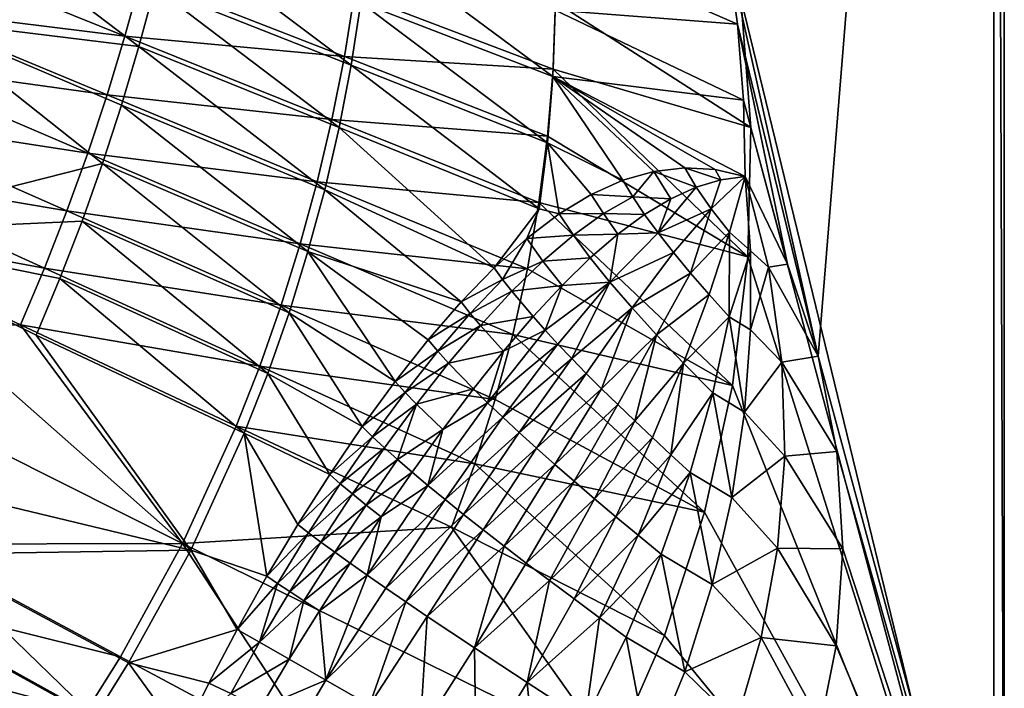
# Model space of a CAD drawing. Header units: metres. Extents: x -1651 to 0, y -1070 to 0.
# Tile 18 of 21: x -281 to 0, y -749 to -558. Entities that reach past the tile are written whole.
import ezdxf

# ---------------------------------------------------------------- set-up
doc = ezdxf.new("R2010")
doc.units = ezdxf.units.M

msp = doc.modelspace()

# ---------------------------------------------------------------- linework, layer by layer
at = {"layer": 'None'}
for points in [[(-79.13913, -537.831116), (-53.12458, -654.122498), (0, 0)], [(0, 0), (-53.12458, -654.122498), (0, -850)], [(0, 0, -45), (0, -850, -45), (-3, -3, -45)], [(0, -850), (0, -850, -45), (0, 0)], [(0, -850, -45), (0, 0, -45), (0, 0)], [(-3, -848.547241, -3), (-75.179558, -551.954224, -3), (-3, -3, -3)], [(-3, -3, -3), (-3, -3, -45), (-3, -848.547241, -3)], [(-3, -3, -45), (-3, -848.547241, -45), (-3, -848.547241, -3)], [(0, -850, -45), (-3, -848.547241, -45), (-3, -3, -45)], [(-297.790405, -527.230835, -388.75885), (-309.168915, -558.158081, -389.226135), (-246.962448, -565.736816, -292.612457)], [(-297.790405, -527.230835, -388.75885), (-246.962448, -565.736816, -292.612457), (-242.47699, -548.895752, -292.612457)], [(-242.47699, -548.895752, -292.612457), (-186.421982, -571.047729, -195.074982), (-238.461029, -531.974792, -292.612457)], [(-238.461029, -531.974792, -292.612457), (-186.421982, -571.047729, -195.074982), (-183.645599, -553.14209, -195.074982)], [(-181.534012, -535.202698, -195.074982), (-183.645599, -553.14209, -195.074982), (-128.830154, -574.309448, -97.537491)], [(-181.534012, -535.202698, -195.074982), (-128.830154, -574.309448, -97.537491), (-128.151611, -555.412109, -97.537491)], [(-79.13913, -537.831116), (-128.329742, -536.548767, -97.537491), (-76.171181, -559.387146)], [(-128.329742, -536.548767, -97.537491), (-128.151611, -555.412109, -97.537491), (-76.171181, -559.387146)], [(-315.602234, -554.773071, -406), (-309.661865, -539.102539, -406), (-250.951294, -562.796692, -305.651764)], [(-250.951294, -562.796692, -305.651764), (-309.661865, -539.102539, -406), (-246.314392, -545.934448, -305.624207)], [(-79.13913, -537.831116), (-76.171181, -559.387146), (-53.12458, -654.122498)], [(-246.314392, -545.934448, -305.624207), (-188.335114, -568.593323, -204.695099), (-250.951294, -562.796692, -305.651764)], [(-185.446945, -550.583191, -204.65892), (-188.335114, -568.593323, -204.695099), (-246.314392, -545.934448, -305.624207)], [(-242.47699, -548.895752, -292.612457), (-246.962448, -565.736816, -292.612457), (-189.862198, -588.889404, -195.074982)], [(-242.47699, -548.895752, -292.612457), (-189.862198, -588.889404, -195.074982), (-186.421982, -571.047729, -195.074982)], [(-185.446945, -550.583191, -204.65892), (-128.78656, -572.220825, -103.719193), (-188.335114, -568.593323, -204.695099)], [(-128.067749, -553.123962, -103.671188), (-128.78656, -572.220825, -103.719193), (-185.446945, -550.583191, -204.65892)], [(-183.645599, -553.14209, -195.074982), (-186.421982, -571.047729, -195.074982), (-130.366974, -593.199707, -97.537491)], [(-183.645599, -553.14209, -195.074982), (-130.366974, -593.199707, -97.537491), (-128.830154, -574.309448, -97.537491)], [(-128.78656, -572.220825, -103.719193), (-128.067749, -553.123962, -103.671188), (-72.377548, -588.828552, -3)], [(-72.377548, -588.828552, -3), (-128.067749, -553.123962, -103.671188), (-75.179558, -551.954224, -3)], [(-72.377548, -588.828552, -3), (-75.179558, -551.954224, -3), (-3, -848.547241, -3)], [(-321.796661, -570.361023, -406), (-315.602234, -554.773071, -406), (-256.033234, -579.54718, -305.675232)], [(-256.033234, -579.54718, -305.675232), (-315.602234, -554.773071, -406), (-250.951294, -562.796692, -305.651764)], [(-128.151611, -555.412109, -97.537491), (-128.830154, -574.309448, -97.537491), (-74.456841, -581.080139)], [(-76.171181, -559.387146), (-128.151611, -555.412109, -97.537491), (-74.456841, -581.080139)], [(-309.168915, -558.158081, -389.226135), (-334.857483, -618.807068, -389.752838), (-257.330688, -599.1026, -292.612457)], [(-309.168915, -558.158081, -389.226135), (-251.91481, -582.478821, -292.612457), (-246.962448, -565.736816, -292.612457)], [(-251.91481, -582.478821, -292.612457), (-309.168915, -558.158081, -389.226135), (-257.330688, -599.1026, -292.612457)], [(-76.171181, -559.387146), (-61.898312, -627.804321), (-53.12458, -654.122498)], [(-76.171181, -559.387146), (-74.456841, -581.080139), (-61.898312, -627.804321)], [(-250.951294, -562.796692, -305.651764), (-191.877411, -586.522949, -204.726181), (-256.033234, -579.54718, -305.675232)], [(-188.335114, -568.593323, -204.695099), (-191.877411, -586.522949, -204.726181), (-250.951294, -562.796692, -305.651764)], [(-246.962448, -565.736816, -292.612457), (-251.91481, -582.478821, -292.612457), (-193.96402, -606.637146, -195.074982)], [(-246.962448, -565.736816, -292.612457), (-193.96402, -606.637146, -195.074982), (-189.862198, -588.889404, -195.074982)], [(-328.244324, -585.862122, -406), (-321.796661, -570.361023, -406), (-261.557526, -596.172058, -305.694916)], [(-261.557526, -596.172058, -305.694916), (-321.796661, -570.361023, -406), (-256.033234, -579.54718, -305.675232)], [(-188.335114, -568.593323, -204.695099), (-130.370041, -591.279907, -103.760826), (-191.877411, -586.522949, -204.726181)], [(-128.78656, -572.220825, -103.719193), (-130.370041, -591.279907, -103.760826), (-188.335114, -568.593323, -204.695099)], [(-189.862198, -588.889404, -195.074982), (-132.761932, -612.042053, -97.537491), (-186.421982, -571.047729, -195.074982)], [(-186.421982, -571.047729, -195.074982), (-132.761932, -612.042053, -97.537491), (-130.366974, -593.199707, -97.537491)], [(-130.370041, -591.279907, -103.760826), (-128.78656, -572.220825, -103.719193), (-73.181656, -625.800476, -3)], [(-73.181656, -625.800476, -3), (-128.78656, -572.220825, -103.719193), (-72.377548, -588.828552, -3)], [(-128.830154, -574.309448, -97.537491), (-130.366974, -593.199707, -97.537491), (-108.891922, -603.896851, -59.865131)], [(-74.456841, -581.080139), (-128.830154, -574.309448, -97.537491), (-74.002129, -602.841919)], [(-128.830154, -574.309448, -97.537491), (-82.552681, -600.878052, -15.034499), (-74.002129, -602.841919)], [(-108.891922, -603.896851, -59.865131), (-99.99894, -601.364441, -45.11829), (-128.830154, -574.309448, -97.537491)], [(-99.99894, -601.364441, -45.11829), (-91.219429, -600.367249, -30.121462), (-128.830154, -574.309448, -97.537491)], [(-128.830154, -574.309448, -97.537491), (-91.219429, -600.367249, -30.121462), (-82.552681, -600.878052, -15.034499)], [(-256.033234, -579.54718, -305.675232), (-196.071121, -604.346619, -204.752609), (-261.557526, -596.172058, -305.694916)], [(-191.877411, -586.522949, -204.726181), (-196.071121, -604.346619, -204.752609), (-256.033234, -579.54718, -305.675232)], [(-74.456841, -581.080139), (-74.002129, -602.841919), (-61.898312, -627.804321)], [(-198.72403, -624.260681, -195.074982), (-251.91481, -582.478821, -292.612457), (-257.330688, -599.1026, -292.612457)], [(-251.91481, -582.478821, -292.612457), (-198.72403, -624.260681, -195.074982), (-193.96402, -606.637146, -195.074982)], [(-334.922852, -601.223877, -406), (-328.244324, -585.862122, -406), (-267.518982, -612.656006, -305.710938)], [(-267.518982, -612.656006, -305.710938), (-328.244324, -585.862122, -406), (-261.557526, -596.172058, -305.694916)], [(-196.071121, -604.346619, -204.752609), (-191.877411, -586.522949, -204.726181), (-132.814926, -610.269104, -103.796616)], [(-191.877411, -586.522949, -204.726181), (-130.370041, -591.279907, -103.760826), (-132.814926, -610.269104, -103.796616)], [(-189.862198, -588.889404, -195.074982), (-193.96402, -606.637146, -195.074982), (-145.588776, -628.944214, -112.96669)], [(-189.862198, -588.889404, -195.074982), (-145.588776, -628.944214, -112.96669), (-132.761932, -612.042053, -97.537491)], [(-73.181656, -625.800476, -3), (-72.377548, -588.828552, -3), (-3, -848.547241, -3)], [(-132.814926, -610.269104, -103.796616), (-130.370041, -591.279907, -103.760826), (-73.181656, -625.800476, -3)], [(-132.761932, -612.042053, -97.537491), (-127.024231, -613.535156, -87.92765), (-130.366974, -593.199707, -97.537491)], [(-130.366974, -593.199707, -97.537491), (-117.900192, -607.963684, -74.19236), (-108.891922, -603.896851, -59.865131)], [(-127.024231, -613.535156, -87.92765), (-117.900192, -607.963684, -74.19236), (-130.366974, -593.199707, -97.537491)], [(-261.557526, -596.172058, -305.694916), (-200.912628, -622.038391, -204.774796), (-267.518982, -612.656006, -305.710938)], [(-196.071121, -604.346619, -204.752609), (-200.912628, -622.038391, -204.774796), (-261.557526, -596.172058, -305.694916)], [(-341.815216, -616.413513, -406), (-334.922852, -601.223877, -406), (-273.911987, -628.983398, -305.723358)], [(-273.911987, -628.983398, -305.723358), (-334.922852, -601.223877, -406), (-267.518982, -612.656006, -305.710938)], [(-257.330688, -599.1026, -292.612457), (-334.857483, -618.807068, -389.752838), (-263.205994, -615.589111, -292.612457)], [(-204.137589, -641.730103, -195.074982), (-257.330688, -599.1026, -292.612457), (-263.205994, -615.589111, -292.612457)], [(-204.137589, -641.730103, -195.074982), (-198.72403, -624.260681, -195.074982), (-257.330688, -599.1026, -292.612457)], [(-91.219429, -600.367249, -30.121462), (-99.99894, -601.364441, -45.11829), (-87.936615, -605.923828, -18.92065)], [(-82.552681, -600.878052, -15.034499), (-91.219429, -600.367249, -30.121462), (-80.873634, -603.82019, -9.412364)], [(-80.873634, -603.82019, -9.412364), (-91.219429, -600.367249, -30.121462), (-87.936615, -605.923828, -18.92065)], [(-74.002129, -602.841919), (-82.552681, -600.878052, -15.034499), (-80.873634, -603.82019, -9.412364)], [(-108.891922, -603.896851, -59.865131), (-117.900192, -607.963684, -74.19236), (-106.026611, -608.619751, -48.750938)], [(-99.99894, -601.364441, -45.11829), (-108.891922, -603.896851, -59.865131), (-106.026611, -608.619751, -48.750938)], [(-99.99894, -601.364441, -45.11829), (-106.026611, -608.619751, -48.750938), (-95.191818, -609.191162, -28.423136)], [(-87.936615, -605.923828, -18.92065), (-99.99894, -601.364441, -45.11829), (-95.191818, -609.191162, -28.423136)], [(-80.873634, -603.82019, -9.412364), (-87.936615, -605.923828, -18.92065), (-83.645294, -612.0578, -8.149253)], [(-83.645294, -612.0578, -8.149253), (-78.416428, -618.728577, 2.015688), (-74.002129, -602.841919)], [(-74.002129, -602.841919), (-80.873634, -603.82019, -9.412364), (-83.645294, -612.0578, -8.149253)], [(-78.416428, -618.728577, 2.015688), (-72.432838, -624.063599, 10.54848), (-74.002129, -602.841919)], [(-61.898312, -627.804321), (-74.002129, -602.841919), (-67.26046, -628.69458, 11.359322)], [(-74.002129, -602.841919), (-72.432838, -624.063599, 10.54848), (-67.26046, -628.69458, 11.359322)], [(-136.117966, -629.156128, -103.82708), (-200.912628, -622.038391, -204.774796), (-196.071121, -604.346619, -204.752609)], [(-193.96402, -606.637146, -195.074982), (-198.72403, -624.260681, -195.074982), (-154.994644, -638.615845, -123.963585)], [(-132.814926, -610.269104, -103.796616), (-136.117966, -629.156128, -103.82708), (-196.071121, -604.346619, -204.752609)], [(-193.96402, -606.637146, -195.074982), (-154.994644, -638.615845, -123.963585), (-145.588776, -628.944214, -112.96669)], [(-87.936615, -605.923828, -18.92065), (-95.191818, -609.191162, -28.423136), (-98.754616, -618.947998, -27.074736)], [(-83.645294, -612.0578, -8.149253), (-87.936615, -605.923828, -18.92065), (-98.754616, -618.947998, -27.074736)], [(-117.900192, -607.963684, -74.19236), (-127.024231, -613.535156, -87.92765), (-114.421577, -613.428284, -60.46357)], [(-106.026611, -608.619751, -48.750938), (-117.900192, -607.963684, -74.19236), (-114.421577, -613.428284, -60.46357)], [(-106.026611, -608.619751, -48.750938), (-114.421577, -613.428284, -60.46357), (-102.643135, -613.639282, -37.805317)], [(-95.191818, -609.191162, -28.423136), (-106.026611, -608.619751, -48.750938), (-102.643135, -613.639282, -37.805317)], [(-95.191818, -609.191162, -28.423136), (-102.643135, -613.639282, -37.805317), (-98.754616, -618.947998, -27.074736)], [(-145.588776, -628.944214, -112.96669), (-136.257889, -620.552979, -100.905807), (-132.761932, -612.042053, -97.537491)], [(-132.761932, -612.042053, -97.537491), (-136.257889, -620.552979, -100.905807), (-127.024231, -613.535156, -87.92765)], [(-77.586143, -662.517883, -3), (-136.117966, -629.156128, -103.82708), (-132.814926, -610.269104, -103.796616)], [(-73.181656, -625.800476, -3), (-77.586143, -662.517883, -3), (-132.814926, -610.269104, -103.796616)], [(-98.754616, -618.947998, -27.074736), (-94.377319, -624.53656, -16.60433), (-83.645294, -612.0578, -8.149253)], [(-94.377319, -624.53656, -16.60433), (-89.530518, -630.393921, -6.437625), (-83.645294, -612.0578, -8.149253)], [(-89.530518, -630.393921, -6.437625), (-78.416428, -618.728577, 2.015688), (-83.645294, -612.0578, -8.149253)], [(-267.518982, -612.656006, -305.710938), (-206.394653, -639.570801, -204.792847), (-273.911987, -628.983398, -305.723358)], [(-200.912628, -622.038391, -204.774796), (-206.394653, -639.570801, -204.792847), (-267.518982, -612.656006, -305.710938)], [(-127.024231, -613.535156, -87.92765), (-136.257889, -620.552979, -100.905807), (-122.976608, -619.563904, -71.697411)], [(-114.421577, -613.428284, -60.46357), (-127.024231, -613.535156, -87.92765), (-122.976608, -619.563904, -71.697411)], [(-114.421577, -613.428284, -60.46357), (-122.976608, -619.563904, -71.697411), (-110.295258, -619.263733, -46.945496)], [(-102.643135, -613.639282, -37.805317), (-114.421577, -613.428284, -60.46357), (-110.295258, -619.263733, -46.945496)], [(-98.754616, -618.947998, -27.074736), (-102.643135, -613.639282, -37.805317), (-110.295258, -619.263733, -46.945496)], [(-356.292084, -646.405518, -406), (-341.815216, -616.413513, -406), (-280.730804, -645.13855, -305.732147)], [(-280.730804, -645.13855, -305.732147), (-341.815216, -616.413513, -406), (-273.911987, -628.983398, -305.723358)], [(-334.857483, -618.807068, -389.752838), (-269.535919, -631.919617, -292.612457), (-263.205994, -615.589111, -292.612457)], [(-263.205994, -615.589111, -292.612457), (-269.535919, -631.919617, -292.612457), (-210.198776, -659.01532, -195.074982)], [(-210.198776, -659.01532, -195.074982), (-204.137589, -641.730103, -195.074982), (-263.205994, -615.589111, -292.612457)], [(-364.333832, -677.680725, -389.762787), (-232.189438, -709.467102, -195.074982), (-334.857483, -618.807068, -389.752838)], [(-232.189438, -709.467102, -195.074982), (-276.31488, -648.0755, -292.612457), (-334.857483, -618.807068, -389.752838)], [(-334.857483, -618.807068, -389.752838), (-276.31488, -648.0755, -292.612457), (-269.535919, -631.919617, -292.612457)], [(-136.257889, -620.552979, -100.905807), (-145.588776, -628.944214, -112.96669), (-143.198135, -632.191467, -102.530197)], [(-136.257889, -620.552979, -100.905807), (-143.198135, -632.191467, -102.530197), (-131.687805, -626.9729, -82.310722)], [(-122.976608, -619.563904, -71.697411), (-136.257889, -620.552979, -100.905807), (-131.687805, -626.9729, -82.310722)], [(-122.976608, -619.563904, -71.697411), (-131.687805, -626.9729, -82.310722), (-118.151749, -626.037598, -55.720032)], [(-110.295258, -619.263733, -46.945496), (-122.976608, -619.563904, -71.697411), (-118.151749, -626.037598, -55.720032)], [(-112.569328, -632.945068, -40.065212), (-110.295258, -619.263733, -46.945496), (-118.151749, -626.037598, -55.720032)], [(-110.295258, -619.263733, -46.945496), (-112.569328, -632.945068, -40.065212), (-98.754616, -618.947998, -27.074736)], [(-112.569328, -632.945068, -40.065212), (-94.377319, -624.53656, -16.60433), (-98.754616, -618.947998, -27.074736)], [(-89.530518, -630.393921, -6.437625), (-84.23642, -636.507385, 3.383743), (-78.416428, -618.728577, 2.015688)], [(-84.23642, -636.507385, 3.383743), (-78.519997, -642.862671, 12.820279), (-78.416428, -618.728577, 2.015688)], [(-78.416428, -618.728577, 2.015688), (-78.519997, -642.862671, 12.820279), (-72.432838, -624.063599, 10.54848)], [(-140.274658, -647.907349, -103.852646), (-206.394653, -639.570801, -204.792847), (-200.912628, -622.038391, -204.774796)], [(-136.117966, -629.156128, -103.82708), (-140.274658, -647.907349, -103.852646), (-200.912628, -622.038391, -204.774796)], [(-173.884735, -661.363647, -142.255646), (-198.72403, -624.260681, -195.074982), (-204.137589, -641.730103, -195.074982)], [(-198.72403, -624.260681, -195.074982), (-164.441483, -649.461243, -133.765228), (-154.994644, -638.615845, -123.963585)], [(-173.884735, -661.363647, -142.255646), (-164.441483, -649.461243, -133.765228), (-198.72403, -624.260681, -195.074982)], [(-118.151749, -626.037598, -55.720032), (-131.687805, -626.9729, -82.310722), (-126.210938, -633.911987, -64.010643)], [(-126.210938, -633.911987, -64.010643), (-112.569328, -632.945068, -40.065212), (-118.151749, -626.037598, -55.720032)], [(-112.569328, -632.945068, -40.065212), (-106.253731, -640.272339, -24.800659), (-94.377319, -624.53656, -16.60433)], [(-106.253731, -640.272339, -24.800659), (-89.530518, -630.393921, -6.437625), (-94.377319, -624.53656, -16.60433)], [(-78.519997, -642.862671, 12.820279), (-72.408775, -646.578613, 20.586004), (-72.432838, -624.063599, 10.54848)], [(-77.586143, -662.517883, -3), (-73.181656, -625.800476, -3), (-3, -848.547241, -3)], [(-72.432838, -624.063599, 10.54848), (-72.408775, -646.578613, 20.586004), (-67.26046, -628.69458, 11.359322)], [(-273.911987, -628.983398, -305.723358), (-212.509064, -656.91626, -204.806808), (-280.730804, -645.13855, -305.732147)], [(-206.394653, -639.570801, -204.792847), (-212.509064, -656.91626, -204.806808), (-273.911987, -628.983398, -305.723358)], [(-145.588776, -628.944214, -112.96669), (-154.994644, -638.615845, -123.963585), (-143.198135, -632.191467, -102.530197)], [(-131.687805, -626.9729, -82.310722), (-143.198135, -632.191467, -102.530197), (-140.545624, -635.588562, -92.166191)], [(-131.687805, -626.9729, -82.310722), (-140.545624, -635.588562, -92.166191), (-126.210938, -633.911987, -64.010643)], [(-136.117966, -629.156128, -103.82708), (-77.586143, -662.517883, -3), (-140.274658, -647.907349, -103.852646)], [(-67.26046, -628.69458, 11.359322), (-72.408775, -646.578613, 20.586004), (-63.446468, -655.838989, 22.338465)], [(-53.12458, -654.122498), (-61.898312, -627.804321), (-67.26046, -628.69458, 11.359322)], [(-53.12458, -654.122498), (-67.26046, -628.69458, 11.359322), (-63.446468, -655.838989, 22.338465)], [(-276.31488, -648.0755, -292.612457), (-216.900406, -676.086426, -195.074982), (-269.535919, -631.919617, -292.612457)], [(-269.535919, -631.919617, -292.612457), (-216.900406, -676.086426, -195.074982), (-210.198776, -659.01532, -195.074982)], [(-143.198135, -632.191467, -102.530197), (-154.994644, -638.615845, -123.963585), (-152.410492, -641.886719, -112.510124)], [(-143.198135, -632.191467, -102.530197), (-152.410492, -641.886719, -112.510124), (-140.545624, -635.588562, -92.166191)], [(-106.253731, -640.272339, -24.800659), (-99.233879, -648.002747, -9.991654), (-89.530518, -630.393921, -6.437625)], [(-99.233879, -648.002747, -9.991654), (-84.23642, -636.507385, 3.383743), (-89.530518, -630.393921, -6.437625)], [(-126.210938, -633.911987, -64.010643), (-140.545624, -635.588562, -92.166191), (-134.466156, -642.826294, -71.702835)], [(-134.466156, -642.826294, -71.702835), (-131.045746, -646.663025, -61.626724), (-126.210938, -633.911987, -64.010643)], [(-131.045746, -646.663025, -61.626724), (-112.569328, -632.945068, -40.065212), (-126.210938, -633.911987, -64.010643)], [(-131.045746, -646.663025, -61.626724), (-127.376595, -650.642273, -51.669559), (-112.569328, -632.945068, -40.065212)], [(-127.376595, -650.642273, -51.669559), (-123.462959, -654.761414, -41.842529), (-112.569328, -632.945068, -40.065212)], [(-123.462959, -654.761414, -41.842529), (-106.253731, -640.272339, -24.800659), (-112.569328, -632.945068, -40.065212)], [(-140.545624, -635.588562, -92.166191), (-152.410492, -641.886719, -112.510124), (-149.531754, -645.326172, -101.138222)], [(-140.545624, -635.588562, -92.166191), (-149.531754, -645.326172, -101.138222), (-134.466156, -642.826294, -71.702835)], [(-99.233879, -648.002747, -9.991654), (-91.543083, -656.117371, 4.299345), (-84.23642, -636.507385, 3.383743)], [(-91.543083, -656.117371, 4.299345), (-78.519997, -642.862671, 12.820279), (-84.23642, -636.507385, 3.383743)], [(-145.275528, -666.483643, -103.873451), (-212.509064, -656.91626, -204.806808), (-206.394653, -639.570801, -204.792847)], [(-140.274658, -647.907349, -103.852646), (-145.275528, -666.483643, -103.873451), (-206.394653, -639.570801, -204.792847)], [(-154.994644, -638.615845, -123.963585), (-164.441483, -649.461243, -133.765228), (-152.410492, -641.886719, -112.510124)], [(-123.462959, -654.761414, -41.842529), (-119.309471, -659.017944, -32.156635), (-106.253731, -640.272339, -24.800659)], [(-119.309471, -659.017944, -32.156635), (-114.921143, -663.408875, -22.62265), (-106.253731, -640.272339, -24.800659)], [(-106.253731, -640.272339, -24.800659), (-114.921143, -663.408875, -22.62265), (-99.233879, -648.002747, -9.991654)], [(-183.269745, -674.197021, -149.33757), (-204.137589, -641.730103, -195.074982), (-210.198776, -659.01532, -195.074982)], [(-183.269745, -674.197021, -149.33757), (-173.884735, -661.363647, -142.255646), (-204.137589, -641.730103, -195.074982)], [(-152.410492, -641.886719, -112.510124), (-164.441483, -649.461243, -133.765228), (-161.693069, -652.681335, -121.394661)], [(-152.410492, -641.886719, -112.510124), (-161.693069, -652.681335, -121.394661), (-149.531754, -645.326172, -101.138222)], [(-134.466156, -642.826294, -71.702835), (-149.531754, -645.326172, -101.138222), (-142.903, -652.704041, -78.692154)], [(-134.466156, -642.826294, -71.702835), (-142.903, -652.704041, -78.692154), (-131.045746, -646.663025, -61.626724)], [(-91.543083, -656.117371, 4.299345), (-83.218803, -664.594666, 18.013098), (-78.519997, -642.862671, 12.820279)], [(-83.218803, -664.594666, 18.013098), (-74.158234, -670.104675, 29.765676), (-78.519997, -642.862671, 12.820279)], [(-74.158234, -670.104675, 29.765676), (-72.408775, -646.578613, 20.586004), (-78.519997, -642.862671, 12.820279)], [(-234.564911, -707.552551, -204.824524), (-356.292084, -646.405518, -406), (-280.730804, -645.13855, -305.732147)], [(-212.509064, -656.91626, -204.806808), (-219.247681, -674.046814, -204.816711), (-280.730804, -645.13855, -305.732147)], [(-280.730804, -645.13855, -305.732147), (-219.247681, -674.046814, -204.816711), (-234.564911, -707.552551, -204.824524)], [(-149.531754, -645.326172, -101.138222), (-161.693069, -652.681335, -121.394661), (-158.617325, -656.088806, -109.1147)], [(-149.531754, -645.326172, -101.138222), (-158.617325, -656.088806, -109.1147), (-142.903, -652.704041, -78.692154)], [(-356.292084, -646.405518, -406), (-234.564911, -707.552551, -204.824524), (-312.150391, -707.724426, -305.732117)], [(-216.900406, -676.086426, -195.074982), (-276.31488, -648.0755, -292.612457), (-232.189438, -709.467102, -195.074982)], [(-142.903, -652.704041, -78.692154), (-147.462143, -667.415161, -72.965515), (-131.045746, -646.663025, -61.626724)], [(-131.045746, -646.663025, -61.626724), (-147.462143, -667.415161, -72.965515), (-127.376595, -650.642273, -51.669559)], [(-140.274658, -647.907349, -103.852646), (-85.550461, -698.630737, -3), (-145.275528, -666.483643, -103.873451)], [(-77.586143, -662.517883, -3), (-85.550461, -698.630737, -3), (-140.274658, -647.907349, -103.852646)], [(-114.921143, -663.408875, -22.62265), (-110.303352, -667.931213, -13.251112), (-99.233879, -648.002747, -9.991654)], [(-99.233879, -648.002747, -9.991654), (-110.303352, -667.931213, -13.251112), (-105.461823, -672.581665, -4.052309)], [(-99.233879, -648.002747, -9.991654), (-105.461823, -672.581665, -4.052309), (-91.543083, -656.117371, 4.299345)], [(-72.408775, -646.578613, 20.586004), (-74.158234, -670.104675, 29.765676), (-63.446468, -655.838989, 22.338465)], [(-164.441483, -649.461243, -133.765228), (-173.884735, -661.363647, -142.255646), (-161.693069, -652.681335, -121.394661)], [(-147.462143, -667.415161, -72.965515), (-143.115585, -671.550232, -61.194107), (-127.376595, -650.642273, -51.669559)], [(-127.376595, -650.642273, -51.669559), (-143.115585, -671.550232, -61.194107), (-123.462959, -654.761414, -41.842529)], [(-161.693069, -652.681335, -121.394661), (-173.884735, -661.363647, -142.255646), (-171.004288, -664.463928, -129.076279)], [(-161.693069, -652.681335, -121.394661), (-171.004288, -664.463928, -129.076279), (-158.617325, -656.088806, -109.1147)], [(-142.903, -652.704041, -78.692154), (-158.617325, -656.088806, -109.1147), (-151.497757, -663.458069, -84.885605)], [(-147.462143, -667.415161, -72.965515), (-142.903, -652.704041, -78.692154), (-151.497757, -663.458069, -84.885605)], [(-47.828308, -681.354309), (-53.12458, -654.122498), (-63.446468, -655.838989, 22.338465)], [(-53.12458, -654.122498), (-47.828308, -681.354309), (0, -850)], [(-151.109879, -684.844543, -103.889534), (-219.247681, -674.046814, -204.816711), (-212.509064, -656.91626, -204.806808)], [(-145.275528, -666.483643, -103.873451), (-151.109879, -684.844543, -103.889534), (-212.509064, -656.91626, -204.806808)], [(-158.617325, -656.088806, -109.1147), (-171.004288, -664.463928, -129.076279), (-167.763763, -667.770386, -115.996567)], [(-158.617325, -656.088806, -109.1147), (-167.763763, -667.770386, -115.996567), (-151.497757, -663.458069, -84.885605)], [(-143.115585, -671.550232, -61.194107), (-138.463425, -675.860291, -49.585369), (-123.462959, -654.761414, -41.842529)], [(-138.463425, -675.860291, -49.585369), (-119.309471, -659.017944, -32.156635), (-123.462959, -654.761414, -41.842529)], [(-105.461823, -672.581665, -4.052309), (-100.402626, -677.35675, 4.963739), (-91.543083, -656.117371, 4.299345)], [(-100.402626, -677.35675, 4.963739), (-95.132195, -682.252747, 13.787296), (-91.543083, -656.117371, 4.299345)], [(-95.132195, -682.252747, 13.787296), (-83.218803, -664.594666, 18.013098), (-91.543083, -656.117371, 4.299345)], [(-63.446468, -655.838989, 22.338465), (-74.158234, -670.104675, 29.765676), (-62.675518, -682.659302, 31.945171)], [(-47.828308, -681.354309), (-63.446468, -655.838989, 22.338465), (-62.675518, -682.659302, 31.945171)], [(-210.198776, -659.01532, -195.074982), (-216.900406, -676.086426, -195.074982), (-192.534515, -687.828308, -154.930634)], [(-192.534515, -687.828308, -154.930634), (-183.269745, -674.197021, -149.33757), (-210.198776, -659.01532, -195.074982)], [(-119.309471, -659.017944, -32.156635), (-138.463425, -675.860291, -49.585369), (-133.511459, -680.34198, -38.153053)], [(-114.921143, -663.408875, -22.62265), (-119.309471, -659.017944, -32.156635), (-133.511459, -680.34198, -38.153053)], [(-173.884735, -661.363647, -142.255646), (-183.269745, -674.197021, -149.33757), (-171.004288, -664.463928, -129.076279)], [(-3, -848.547241, -3), (-85.550461, -698.630737, -3), (-77.586143, -662.517883, -3)], [(-171.004288, -664.463928, -129.076279), (-183.269745, -674.197021, -149.33757), (-180.292877, -677.114258, -135.464828)], [(-171.004288, -664.463928, -129.076279), (-180.292877, -677.114258, -135.464828), (-167.763763, -667.770386, -115.996567)], [(-151.497757, -663.458069, -84.885605), (-167.763763, -667.770386, -115.996567), (-160.21785, -674.99292, -90.201057)], [(-160.21785, -674.99292, -90.201057), (-147.462143, -667.415161, -72.965515), (-151.497757, -663.458069, -84.885605)], [(-133.511459, -680.34198, -38.153053), (-128.265945, -684.99176, -26.910618), (-114.921143, -663.408875, -22.62265)], [(-128.265945, -684.99176, -26.910618), (-110.303352, -667.931213, -13.251112), (-114.921143, -663.408875, -22.62265)], [(-95.132195, -682.252747, 13.787296), (-89.657265, -687.265808, 22.408924), (-83.218803, -664.594666, 18.013098)], [(-89.657265, -687.265808, 22.408924), (-77.792061, -694.415405, 37.860241), (-83.218803, -664.594666, 18.013098)], [(-77.792061, -694.415405, 37.860241), (-74.158234, -670.104675, 29.765676), (-83.218803, -664.594666, 18.013098)], [(-167.763763, -667.770386, -115.996567), (-180.292877, -677.114258, -135.464828), (-176.923218, -680.256287, -121.700813)], [(-167.763763, -667.770386, -115.996567), (-176.923218, -680.256287, -121.700813), (-173.16478, -683.620972, -108.063286)], [(-167.763763, -667.770386, -115.996567), (-173.16478, -683.620972, -108.063286), (-160.21785, -674.99292, -90.201057)], [(-164.500687, -691.007141, -81.23761), (-147.462143, -667.415161, -72.965515), (-160.21785, -674.99292, -90.201057)], [(-143.115585, -671.550232, -61.194107), (-147.462143, -667.415161, -72.965515), (-164.500687, -691.007141, -81.23761)], [(-85.550461, -698.630737, -3), (-151.109879, -684.844543, -103.889534), (-145.275528, -666.483643, -103.873451)], [(-128.265945, -684.99176, -26.910618), (-122.733589, -689.805786, -15.871244), (-110.303352, -667.931213, -13.251112)], [(-110.303352, -667.931213, -13.251112), (-122.733589, -689.805786, -15.871244), (-105.461823, -672.581665, -4.052309)], [(-164.500687, -691.007141, -81.23761), (-159.606064, -695.022339, -68.083855), (-143.115585, -671.550232, -61.194107)], [(-159.606064, -695.022339, -68.083855), (-138.463425, -675.860291, -49.585369), (-143.115585, -671.550232, -61.194107)], [(-74.158234, -670.104675, 29.765676), (-77.792061, -694.415405, 37.860241), (-62.675518, -682.659302, 31.945171)], [(-219.247681, -674.046814, -204.816711), (-157.767044, -702.949646, -103.900948), (-234.564911, -707.552551, -204.824524)], [(-151.109879, -684.844543, -103.889534), (-157.767044, -702.949646, -103.900948), (-219.247681, -674.046814, -204.816711)], [(-183.269745, -674.197021, -149.33757), (-192.534515, -687.828308, -154.930634), (-180.292877, -677.114258, -135.464828)], [(-105.461823, -672.581665, -4.052309), (-122.733589, -689.805786, -15.871244), (-116.921562, -694.779907, -5.04779)], [(-105.461823, -672.581665, -4.052309), (-116.921562, -694.779907, -5.04779), (-100.402626, -677.35675, 4.963739)], [(-232.189438, -709.467102, -195.074982), (-210.432388, -716.923523, -161.410339), (-216.900406, -676.086426, -195.074982)], [(-216.900406, -676.086426, -195.074982), (-201.612045, -702.118652, -158.970322), (-192.534515, -687.828308, -154.930634)], [(-210.432388, -716.923523, -161.410339), (-201.612045, -702.118652, -158.970322), (-216.900406, -676.086426, -195.074982)], [(-180.292877, -677.114258, -135.464828), (-192.534515, -687.828308, -154.930634), (-189.500534, -690.505249, -140.485947)], [(-180.292877, -677.114258, -135.464828), (-189.500534, -690.505249, -140.485947), (-176.923218, -680.256287, -121.700813)], [(-160.21785, -674.99292, -90.201057), (-173.16478, -683.620972, -108.063286), (-169.022202, -687.205566, -94.569771)], [(-169.022202, -687.205566, -94.569771), (-164.500687, -691.007141, -81.23761), (-160.21785, -674.99292, -90.201057)], [(-138.463425, -675.860291, -49.585369), (-159.606064, -695.022339, -68.083855), (-154.344696, -699.247498, -55.125313)], [(-133.511459, -680.34198, -38.153053), (-138.463425, -675.860291, -49.585369), (-154.344696, -699.247498, -55.125313)], [(-307.785309, -710.593628, -292.612457), (-232.189438, -709.467102, -195.074982), (-364.333832, -677.680725, -389.762787)], [(-116.921562, -694.779907, -5.04779), (-110.837463, -699.90979, 5.547221), (-100.402626, -677.35675, 4.963739)], [(-100.402626, -677.35675, 4.963739), (-110.837463, -699.90979, 5.547221), (-95.132195, -682.252747, 13.787296)], [(-176.923218, -680.256287, -121.700813), (-189.500534, -690.505249, -140.485947), (-186.041046, -693.425842, -126.159065)], [(-176.923218, -680.256287, -121.700813), (-186.041046, -693.425842, -126.159065), (-173.16478, -683.620972, -108.063286)], [(-154.344696, -699.247498, -55.125313), (-148.723572, -703.67865, -42.378471), (-133.511459, -680.34198, -38.153053)], [(-148.723572, -703.67865, -42.378471), (-128.265945, -684.99176, -26.910618), (-133.511459, -680.34198, -38.153053)], [(-110.837463, -699.90979, 5.547221), (-104.489319, -705.190857, 15.901618), (-95.132195, -682.252747, 13.787296)], [(-95.132195, -682.252747, 13.787296), (-104.489319, -705.190857, 15.901618), (-89.657265, -687.265808, 22.408924)], [(-62.675518, -682.659302, 31.945171), (-77.792061, -694.415405, 37.860241), (-64.722137, -708.901001, 39.946297)], [(-46.098457, -709.042419), (-62.675518, -682.659302, 31.945171), (-64.722137, -708.901001, 39.946297)], [(-46.098457, -709.042419), (-47.828308, -681.354309), (-62.675518, -682.659302, 31.945171)], [(0, -850), (-47.828308, -681.354309), (-46.098457, -709.042419)], [(-173.16478, -683.620972, -108.063286), (-186.041046, -693.425842, -126.159065), (-182.16037, -696.587524, -111.9692)], [(-173.16478, -683.620972, -108.063286), (-182.16037, -696.587524, -111.9692), (-169.022202, -687.205566, -94.569771)], [(-96.999779, -733.794312, -3), (-157.767044, -702.949646, -103.900948), (-151.109879, -684.844543, -103.889534)], [(-85.550461, -698.630737, -3), (-96.999779, -733.794312, -3), (-151.109879, -684.844543, -103.889534)], [(-148.723572, -703.67865, -42.378471), (-142.750168, -708.311462, -29.859489), (-128.265945, -684.99176, -26.910618)], [(-142.750168, -708.311462, -29.859489), (-122.733589, -689.805786, -15.871244), (-128.265945, -684.99176, -26.910618)], [(-192.534515, -687.828308, -154.930634), (-201.612045, -702.118652, -158.970322), (-189.500534, -690.505249, -140.485947)], [(-169.022202, -687.205566, -94.569771), (-182.16037, -696.587524, -111.9692), (-177.863541, -699.987488, -97.935356)], [(-169.022202, -687.205566, -94.569771), (-177.863541, -699.987488, -97.935356), (-164.500687, -691.007141, -81.23761)], [(-104.489319, -705.190857, 15.901618), (-97.885536, -710.618286, 26.003605), (-89.657265, -687.265808, 22.408924)], [(-97.885536, -710.618286, 26.003605), (-83.422607, -719.260925, 44.652653), (-89.657265, -687.265808, 22.408924)], [(-83.422607, -719.260925, 44.652653), (-77.792061, -694.415405, 37.860241), (-89.657265, -687.265808, 22.408924)], [(-189.500534, -690.505249, -140.485947), (-201.612045, -702.118652, -158.970322), (-198.564117, -704.504578, -144.080017)], [(-189.500534, -690.505249, -140.485947), (-198.564117, -704.504578, -144.080017), (-186.041046, -693.425842, -126.159065)], [(-177.863541, -699.987488, -97.935356), (-181.840195, -716.642883, -85.993217), (-164.500687, -691.007141, -81.23761)], [(-181.840195, -716.642883, -85.993217), (-159.606064, -695.022339, -68.083855), (-164.500687, -691.007141, -81.23761)], [(-142.750168, -708.311462, -29.859489), (-136.432571, -713.141357, -17.584181), (-122.733589, -689.805786, -15.871244)], [(-122.733589, -689.805786, -15.871244), (-136.432571, -713.141357, -17.584181), (-116.921562, -694.779907, -5.04779)], [(-186.041046, -693.425842, -126.159065), (-198.564117, -704.504578, -144.080017), (-195.057907, -707.152771, -129.316574)], [(-186.041046, -693.425842, -126.159065), (-195.057907, -707.152771, -129.316574), (-182.16037, -696.587524, -111.9692)], [(-182.16037, -696.587524, -111.9692), (-195.057907, -707.152771, -129.316574), (-191.098145, -710.06073, -114.700699)], [(-182.16037, -696.587524, -111.9692), (-191.098145, -710.06073, -114.700699), (-177.863541, -699.987488, -97.935356)], [(-176.554886, -720.309753, -71.941742), (-159.606064, -695.022339, -68.083855), (-181.840195, -716.642883, -85.993217)], [(-154.344696, -699.247498, -55.125313), (-159.606064, -695.022339, -68.083855), (-176.554886, -720.309753, -71.941742)], [(-116.921562, -694.779907, -5.04779), (-136.432571, -713.141357, -17.584181), (-129.779373, -718.163391, -5.567976)], [(-116.921562, -694.779907, -5.04779), (-129.779373, -718.163391, -5.567976), (-110.837463, -699.90979, 5.547221)], [(-77.792061, -694.415405, 37.860241), (-83.422607, -719.260925, 44.652653), (-64.722137, -708.901001, 39.946297)], [(-176.554886, -720.309753, -71.941742), (-170.841705, -724.221558, -58.118008), (-154.344696, -699.247498, -55.125313)], [(-170.841705, -724.221558, -58.118008), (-148.723572, -703.67865, -42.378471), (-154.344696, -699.247498, -55.125313)], [(-96.999779, -733.794312, -3), (-85.550461, -698.630737, -3), (-3, -848.547241, -3)], [(-201.612045, -702.118652, -158.970322), (-210.432388, -716.923523, -161.410339), (-198.564117, -704.504578, -144.080017)], [(-191.098145, -710.06073, -114.700699), (-186.690216, -713.22522, -100.252838), (-177.863541, -699.987488, -97.935356)], [(-186.690216, -713.22522, -100.252838), (-181.840195, -716.642883, -85.993217), (-177.863541, -699.987488, -97.935356)], [(-129.779373, -718.163391, -5.567976), (-122.79969, -723.372314, 6.174097), (-110.837463, -699.90979, 5.547221)], [(-110.837463, -699.90979, 5.547221), (-122.79969, -723.372314, 6.174097), (-104.489319, -705.190857, 15.901618)], [(-234.564911, -707.552551, -204.824524), (-157.767044, -702.949646, -103.900948), (-111.825775, -767.672852, -3)], [(-198.564117, -704.504578, -144.080017), (-210.432388, -716.923523, -161.410339), (-207.417404, -718.974243, -146.2043)], [(-198.564117, -704.504578, -144.080017), (-207.417404, -718.974243, -146.2043), (-195.057907, -707.152771, -129.316574)], [(-170.841705, -724.221558, -58.118008), (-164.708801, -728.373657, -44.54126), (-148.723572, -703.67865, -42.378471)], [(-164.708801, -728.373657, -44.54126), (-142.750168, -708.311462, -29.859489), (-148.723572, -703.67865, -42.378471)], [(-157.767044, -702.949646, -103.900948), (-96.999779, -733.794312, -3), (-111.825775, -767.672852, -3)], [(-122.79969, -723.372314, 6.174097), (-115.503143, -728.762695, 17.627434), (-104.489319, -705.190857, 15.901618)], [(-115.503143, -728.762695, 17.627434), (-97.885536, -710.618286, 26.003605), (-104.489319, -705.190857, 15.901618)], [(-312.150391, -707.724426, -305.732117), (-252.281082, -739.865784, -204.816605), (-321.012238, -722.784729, -305.72345)], [(-312.150391, -707.724426, -305.732117), (-234.564911, -707.552551, -204.824524), (-252.281082, -739.865784, -204.816605)], [(-234.564911, -707.552551, -204.824524), (-192.409927, -772.002747, -103.900711), (-252.281082, -739.865784, -204.816605)], [(-234.564911, -707.552551, -204.824524), (-111.825775, -767.672852, -3), (-192.409927, -772.002747, -103.900711)], [(-195.057907, -707.152771, -129.316574), (-207.417404, -718.974243, -146.2043), (-203.911423, -721.306091, -131.134171)], [(-195.057907, -707.152771, -129.316574), (-203.911423, -721.306091, -131.134171), (-191.098145, -710.06073, -114.700699)], [(-259.665192, -757.194275, -195.074982), (-307.785309, -710.593628, -292.612457), (-316.701233, -725.611023, -292.612457)], [(-232.189438, -709.467102, -195.074982), (-307.785309, -710.593628, -292.612457), (-249.9189, -741.63623, -195.074982)], [(-307.785309, -710.593628, -292.612457), (-259.665192, -757.194275, -195.074982), (-249.9189, -741.63623, -195.074982)], [(-249.9189, -741.63623, -195.074982), (-218.925079, -732.094055, -162.225952), (-232.189438, -709.467102, -195.074982)], [(-218.925079, -732.094055, -162.225952), (-210.432388, -716.923523, -161.410339), (-232.189438, -709.467102, -195.074982)], [(-203.911423, -721.306091, -131.134171), (-199.919479, -723.916138, -116.222153), (-191.098145, -710.06073, -114.700699)], [(-199.919479, -723.916138, -116.222153), (-186.690216, -713.22522, -100.252838), (-191.098145, -710.06073, -114.700699)], [(-164.708801, -728.373657, -44.54126), (-151.219467, -737.378479, -18.203728), (-142.750168, -708.311462, -29.859489)], [(-151.219467, -737.378479, -18.203728), (-136.432571, -713.141357, -17.584181), (-142.750168, -708.311462, -29.859489)], [(-115.503143, -728.762695, 17.627434), (-107.899841, -734.328674, 28.777878), (-97.885536, -710.618286, 26.003605)], [(-107.899841, -734.328674, 28.777878), (-91.221489, -744.148438, 49.772732), (-97.885536, -710.618286, 26.003605)], [(-91.221489, -744.148438, 49.772732), (-83.422607, -719.260925, 44.652653), (-97.885536, -710.618286, 26.003605)], [(-64.722137, -708.901001, 39.946297), (-83.422607, -719.260925, 44.652653), (-69.402351, -734.408325, 46.206059)], [(-47.964088, -736.721741), (-64.722137, -708.901001, 39.946297), (-69.402351, -734.408325, 46.206059)], [(-47.964088, -736.721741), (-46.098457, -709.042419), (-64.722137, -708.901001, 39.946297)], [(-46.098457, -709.042419), (-47.964088, -736.721741), (0, -850)], [(-199.919479, -723.916138, -116.222153), (-195.447357, -726.801086, -101.490158), (-186.690216, -713.22522, -100.252838)], [(-195.447357, -726.801086, -101.490158), (-181.840195, -716.642883, -85.993217), (-186.690216, -713.22522, -100.252838)], [(-136.432571, -713.141357, -17.584181), (-151.219467, -737.378479, -18.203728), (-129.779373, -718.163391, -5.567976)], [(-210.432388, -716.923523, -161.410339), (-218.925079, -732.094055, -162.225952), (-207.417404, -718.974243, -146.2043)], [(-218.925079, -732.094055, -162.225952), (-212.538116, -735.750793, -131.590942), (-207.417404, -718.974243, -146.2043)], [(-207.417404, -718.974243, -146.2043), (-212.538116, -735.750793, -131.590942), (-203.911423, -721.306091, -131.134171)], [(-193.598755, -746.594299, -72.529678), (-181.840195, -716.642883, -85.993217), (-195.447357, -726.801086, -101.490158)], [(-193.598755, -746.594299, -72.529678), (-176.554886, -720.309753, -71.941742), (-181.840195, -716.642883, -85.993217)], [(-129.779373, -718.163391, -5.567976), (-151.219467, -737.378479, -18.203728), (-136.164597, -747.279541, 6.925126)], [(-129.779373, -718.163391, -5.567976), (-136.164597, -747.279541, 6.925126), (-122.79969, -723.372314, 6.174097)], [(-83.422607, -719.260925, 44.652653), (-91.221489, -744.148438, 49.772732), (-69.402351, -734.408325, 46.206059)], [(-212.538116, -735.750793, -131.590942), (-199.919479, -723.916138, -116.222153), (-203.911423, -721.306091, -131.134171)], [(-170.841705, -724.221558, -58.118008), (-176.554886, -720.309753, -71.941742), (-193.598755, -746.594299, -72.529678)], [(-330.261536, -737.583496, -305.711212), (-321.012238, -722.784729, -305.72345), (-262.016602, -755.506592, -204.806808)], [(-321.012238, -722.784729, -305.72345), (-252.281082, -739.865784, -204.816605), (-262.016602, -755.506592, -204.806808)], [(-212.538116, -735.750793, -131.590942), (-204.078522, -740.594238, -101.630234), (-199.919479, -723.916138, -116.222153)], [(-204.078522, -740.594238, -101.630234), (-195.447357, -726.801086, -101.490158), (-199.919479, -723.916138, -116.222153)], [(-181.163849, -753.713745, -44.46983), (-170.841705, -724.221558, -58.118008), (-193.598755, -746.594299, -72.529678)], [(-164.708801, -728.373657, -44.54126), (-170.841705, -724.221558, -58.118008), (-181.163849, -753.713745, -44.46983)], [(-136.164597, -747.279541, 6.925126), (-115.503143, -728.762695, 17.627434), (-122.79969, -723.372314, 6.174097)], [(-316.701233, -725.611023, -292.612457), (-326.017822, -740.351074, -292.612457), (-269.977966, -772.363892, -195.074982)], [(-269.977966, -772.363892, -195.074982), (-259.665192, -757.194275, -195.074982), (-316.701233, -725.611023, -292.612457)], [(-204.078522, -740.594238, -101.630234), (-193.598755, -746.594299, -72.529678), (-195.447357, -726.801086, -101.490158)], [(-166.850967, -761.908447, -17.624781), (-164.708801, -728.373657, -44.54126), (-181.163849, -753.713745, -44.46983)], [(-151.219467, -737.378479, -18.203728), (-164.708801, -728.373657, -44.54126), (-166.850967, -761.908447, -17.624781)], [(-136.164597, -747.279541, 6.925126), (-119.631584, -758.026978, 30.707067), (-115.503143, -728.762695, 17.627434)], [(-119.631584, -758.026978, 30.707067), (-107.899841, -734.328674, 28.777878), (-115.503143, -728.762695, 17.627434)], [(-249.9189, -741.63623, -195.074982), (-226.988663, -747.41394, -161.419754), (-218.925079, -732.094055, -162.225952)], [(-218.925079, -732.094055, -162.225952), (-226.988663, -747.41394, -161.419754), (-212.538116, -735.750793, -131.590942)], [(-226.988663, -747.41394, -161.419754), (-220.781387, -750.365662, -130.876907), (-212.538116, -735.750793, -131.590942)], [(-212.538116, -735.750793, -131.590942), (-220.781387, -750.365662, -130.876907), (-204.078522, -740.594238, -101.630234)], [(-119.631584, -758.026978, 30.707067), (-101.344109, -768.74353, 52.935604), (-107.899841, -734.328674, 28.777878)], [(-111.825775, -767.672852, -3), (-96.999779, -733.794312, -3), (-3, -848.547241, -3)], [(-101.344109, -768.74353, 52.935604), (-91.221489, -744.148438, 49.772732), (-107.899841, -734.328674, 28.777878)], [(-69.402351, -734.408325, 46.206059), (-91.221489, -744.148438, 49.772732), (-76.397804, -758.592346, 50.596828)], [(-53.39386, -763.927246), (-69.402351, -734.408325, 46.206059), (-76.397804, -758.592346, 50.596828)], [(-53.39386, -763.927246), (-47.964088, -736.721741), (-69.402351, -734.408325, 46.206059)], [(-339.888123, -752.109558, -305.695221), (-330.261536, -737.583496, -305.711212), (-272.315948, -770.77063, -204.792999)], [(-272.315948, -770.77063, -204.792999), (-330.261536, -737.583496, -305.711212), (-262.016602, -755.506592, -204.806808)], [(-150.748871, -771.127502, 7.838922), (-151.219467, -737.378479, -18.203728), (-166.850967, -761.908447, -17.624781)], [(-151.219467, -737.378479, -18.203728), (-150.748871, -771.127502, 7.838922), (-136.164597, -747.279541, 6.925126)], [(-47.964088, -736.721741), (-53.39386, -763.927246), (0, -850)], [(-280.839294, -787.117981, -195.074982), (-326.017822, -740.351074, -292.612457), (-335.724365, -754.798645, -292.612457)], [(-326.017822, -740.351074, -292.612457), (-280.839294, -787.117981, -195.074982), (-269.977966, -772.363892, -195.074982)], [(-252.281082, -739.865784, -204.816605), (-192.409927, -772.002747, -103.900711), (-262.016602, -755.506592, -204.806808)], [(-259.665192, -757.194275, -195.074982), (-234.595551, -762.799194, -159.011215), (-249.9189, -741.63623, -195.074982)], [(-234.595551, -762.799194, -159.011215), (-226.988663, -747.41394, -161.419754), (-249.9189, -741.63623, -195.074982)], [(-220.781387, -750.365662, -130.876907), (-212.372009, -754.53949, -100.942337), (-204.078522, -740.594238, -101.630234)], [(-204.078522, -740.594238, -101.630234), (-212.372009, -754.53949, -100.942337), (-193.598755, -746.594299, -72.529678)], [(-91.221489, -744.148438, 49.772732), (-101.344109, -768.74353, 52.935604), (-76.397804, -758.592346, 50.596828)], [(-226.988663, -747.41394, -161.419754), (-234.595551, -762.799194, -159.011215), (-220.781387, -750.365662, -130.876907)], [(-212.372009, -754.53949, -100.942337), (-209.498688, -773.457642, -70.615761), (-193.598755, -746.594299, -72.529678)], [(-193.598755, -746.594299, -72.529678), (-209.498688, -773.457642, -70.615761), (-181.163849, -753.713745, -44.46983)], [(-136.164597, -747.279541, 6.925126), (-150.748871, -771.127502, 7.838922), (-132.957489, -781.313721, 31.763296)], [(-136.164597, -747.279541, 6.925126), (-132.957489, -781.313721, 31.763296), (-119.631584, -758.026978, 30.707067)]]:
    msp.add_3dface(points, dxfattribs=at)

doc.saveas('drawing.dxf')
